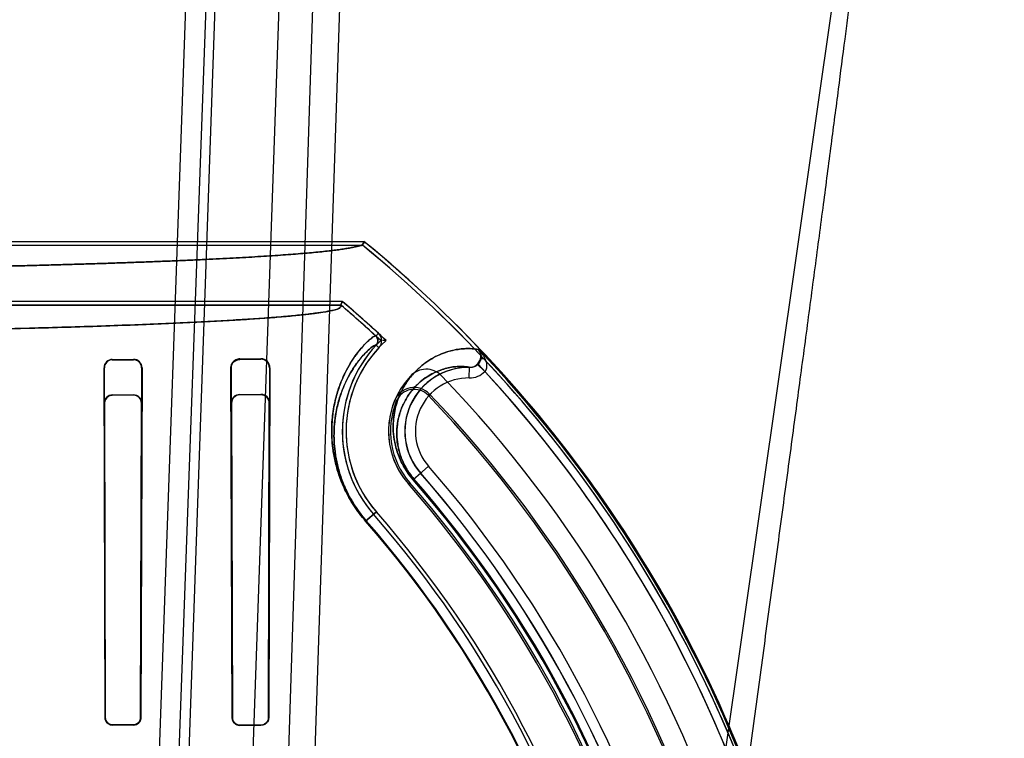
# Model space of a CAD drawing. Header units: millimetres. Extents: x 0 to 297, y 0 to 210.
# Tile 219 of 256: x 56.483 to 56.854, y 160.782 to 161.053. Entities that reach past the tile are written whole.
import ezdxf

# ---------------------------------------------------------------- set-up
doc = ezdxf.new("R2010")
doc.units = ezdxf.units.MM
doc.header["$LTSCALE"] = 16.335
doc.layers.get('0').update_dxf_attribs({"linetype": 'CONTINUOUS'})
for name, color, linetype in [('AXES_REF', 7, 'CONTINUOUS'), ('INTFCLR_1', 7, 'CONTINUOUS'), ('INTFCLR_144815', 7, 'CONTINUOUS'), ('INTFCLR_72935', 7, 'CONTINUOUS')]:
    doc.layers.add(name, color=color, linetype=linetype)

msp = doc.modelspace()

# ---------------------------------------------------------------- linework, layer by layer
at = {"color": 7, "linetype": 'Continuous'}
for centre, radius in [((57.52239940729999, 154.539298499), 7.756662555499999), ((57.52239940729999, 154.539298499), 7.756), ((57.52239940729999, 154.539298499), 7.706331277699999), ((57.52239940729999, 160.377698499), 0.684)]:
    msp.add_circle(centre, radius, dxfattribs=at)
msp.add_arc((57.52239940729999, 154.539298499), 7.68, 278.2771290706, 261.7228709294, dxfattribs=at)
at = {"layer": 'AXES_REF', "color": 9, "linetype": 'Continuous'}
msp.add_circle((57.52239940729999, 154.539298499), 7.075609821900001, dxfattribs=at)
at = {"layer": 'INTFCLR_1', "color": 6, "linetype": 'Continuous'}
for p, q in [((56.4088902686, 160.9695526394), (56.6129321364, 160.9695526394)), ((56.4433446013, 160.9681420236), (56.6124274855, 160.9681420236)), ((56.6124274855, 160.9681420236), (56.6129321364, 160.9695526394)), ((56.6042468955, 160.9455380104), (56.0081045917, 160.9455380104)), ((56.604765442, 160.9469486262), (56.4433446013, 160.9469486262)), ((56.604765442, 160.9469486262), (56.6042468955, 160.9455380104)), ((56.5181757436, 160.9250735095), (56.5261757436, 160.9250991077)), ((56.5181757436, 160.9249220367), (56.5261757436, 160.9249436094)), ((56.5661757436, 160.9252594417), (56.57417574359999, 160.9253003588)), ((56.5661757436, 160.9250735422), (56.57417574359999, 160.9251049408)), ((56.5154333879, 160.7900254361), (56.5150393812, 160.9219128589)), ((56.5155385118, 160.7900254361), (56.5151862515, 160.9219128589)), ((56.5292024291, 160.9219128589), (56.5288389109, 160.7900254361)), ((56.5293569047, 160.9219128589), (56.5289467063, 160.7900254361)), ((56.5633200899, 160.7900254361), (56.5628646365, 160.9219128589)), ((56.5634346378, 160.7900254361), (56.56304146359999, 160.9219128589)), ((56.5773649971, 160.9219128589), (56.576951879, 160.7900254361)), ((56.5775592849, 160.9219128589), (56.5770707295, 160.7900254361)), ((56.5261757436, 160.7873722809), (56.5181757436, 160.7873877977)), ((56.5261757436, 160.787265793), (56.5181757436, 160.7872826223)), ((56.57417574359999, 160.787262), (56.5661757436, 160.7872826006)), ((56.57417574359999, 160.7871450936), (56.5661757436, 160.7871678))]:
    msp.add_line(p, q, dxfattribs=at)
at = {"layer": 'INTFCLR_1', "color": 9, "linetype": 'Continuous'}
for p, q in [((56.6184015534, 160.9348992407), (56.6174468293, 160.9338608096)), ((56.6186112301, 160.9294966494), (56.6175789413, 160.9304580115)), ((56.6562438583, 160.9287820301), (56.6559584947, 160.9287820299)), ((56.6570241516, 160.9264899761), (56.657019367, 160.9265222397)), ((56.5181757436, 160.9250735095), (56.5181757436, 160.9249220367)), ((56.5261757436, 160.9249436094), (56.5261757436, 160.9250991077)), ((56.5661757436, 160.9252594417), (56.5661757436, 160.9250735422)), ((56.57417574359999, 160.9251049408), (56.57417574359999, 160.9253003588)), ((56.6556511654, 160.9233129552), (56.6585106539, 160.9205222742)), ((56.5151862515, 160.9219128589), (56.5150393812, 160.9219128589)), ((56.5293569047, 160.9219128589), (56.5292024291, 160.9219128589)), ((56.56304146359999, 160.9219128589), (56.5628646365, 160.9219128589)), ((56.5775592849, 160.9219128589), (56.5773649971, 160.9219128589)), ((56.652646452, 160.9180931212), (56.6526957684, 160.922092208)), ((56.6314860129, 160.8797397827), (56.6372906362, 160.8848151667)), ((56.6176385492, 160.8676319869), (56.6136089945, 160.8641086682)), ((56.5154333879, 160.7900254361), (56.5155385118, 160.7900254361)), ((56.5288389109, 160.7900254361), (56.5289467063, 160.7900254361)), ((56.5633200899, 160.7900254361), (56.5634346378, 160.7900254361)), ((56.576951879, 160.7900254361), (56.5770707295, 160.7900254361)), ((56.5181757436, 160.7873877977), (56.5181757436, 160.7872826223)), ((56.5261757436, 160.787265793), (56.5261757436, 160.7873722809)), ((56.5661757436, 160.7872826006), (56.5661757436, 160.7871678)), ((56.57417574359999, 160.7871450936), (56.57417574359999, 160.787262))]:
    msp.add_line(p, q, dxfattribs=at)
at = {"layer": 'INTFCLR_1', "color": 6, "linetype": 'Continuous'}
for centre, radius, start, end in [((56.30617574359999, 160.595298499), 0.4824960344, 17.0652678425, 50.60049391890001), ((56.30617574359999, 160.595298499), 0.4839066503, 17.0652676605, 50.6603330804), ((56.30617574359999, 160.595298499), 0.4599066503, 47.4048527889, 49.6005727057), ((56.30617574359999, 160.595298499), 0.4613172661, 47.4048527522, 49.6650750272), ((56.6158224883, 160.9320937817), 0.0024001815, 317.0375132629, 47.408411), ((56.6158224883, 160.9320937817), 0.0038107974, 317.0375072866, 47.4075961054), ((56.6523989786, 160.8980254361), 0.04758473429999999, 137.0331414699, 221.1654492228), ((56.6523989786, 160.8980254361), 0.04617411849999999, 137.0330084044, 221.1654499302), ((56.5181855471, 160.9219273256), 0.0031461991, 90.1785327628, 180.263455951), ((56.5181836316, 160.9219246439), 0.0029974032, 90.15077988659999, 180.2252718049), ((56.52618622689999, 160.921928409), 0.003170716, 359.7190039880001, 90.1894361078), ((56.52618411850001, 160.9219252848), 0.0030183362, 359.7641237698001, 90.15897749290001), ((56.5741938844, 160.9219349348), 0.0033654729, 359.624165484, 90.3088407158), ((56.5741886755, 160.9219286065), 0.0031763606, 359.7159407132, 90.233268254), ((56.6363936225, 160.9133783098), 0.008, 43.92737813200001, 137.7042969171), ((56.30617574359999, 160.595298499), 0.4664960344, 17.065267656, 43.9273773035), ((56.30617574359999, 160.595298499), 0.4794897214, 10.8985890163, 42.7086480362), ((56.6523989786, 160.8980254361), 0.0301741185, 137.0330081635, 221.1654490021), ((56.6158224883, 160.9320937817), 0.0198107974, 317.0338741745, 317.7042971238), ((56.30617574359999, 160.595298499), 0.4297325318, 13.9313763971, 41.1654492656), ((56.30617574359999, 160.595298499), 0.4137325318, 13.9313762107, 41.1654491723), ((56.30617574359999, 160.595298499), 0.4123219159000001, 13.9313764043, 41.1654492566), ((56.56618364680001, 160.7900313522), 0.002863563, 180.1183709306, 269.8418682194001)]:
    msp.add_arc(centre, radius, start, end, dxfattribs=at)
at = {"layer": 'INTFCLR_1', "color": 9, "linetype": 'Continuous'}
for centre, radius, start, end in [((56.30617574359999, 160.5952984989), 0.4834862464, 4.2349584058, 43.6101417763), ((56.6523989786, 160.8980254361), 0.0240686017, 89.29343785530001, 221.1654492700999), ((56.6527515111, 160.9261339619), 0.0080413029, 269.2513453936, 315.7429607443), ((56.6523989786, 160.8980254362), 0.0200692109, 89.2935235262, 221.1654492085), ((56.30617574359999, 160.595298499), 0.4358380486, 13.9313763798, 41.16544923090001), ((56.3061757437, 160.595298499), 0.4398374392, 13.9313763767, 41.1654492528), ((56.30617574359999, 160.595298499), 0.4321268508, 13.9313770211, 41.16544983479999), ((56.30617574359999, 160.595298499), 0.4325542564, 13.9313763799, 41.1654492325), ((56.30617574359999, 160.595298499), 0.4083798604, 13.9313770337, 41.16544984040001), ((56.30617574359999, 160.595298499), 0.408648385, 13.9313763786, 41.1654492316)]:
    msp.add_arc(centre, radius, start, end, dxfattribs=at)
at = {"layer": 'INTFCLR_1', "color": 6, "linetype": 'Continuous'}
for points, knots in [([(56.6129321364, 160.9695526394), (56.6132914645, 160.9692581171), (56.6121002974, 160.9677797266), (56.6106666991, 160.9677724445), (56.6090203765, 160.9673035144), (56.6074195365, 160.9670244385), (56.6055505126, 160.9667092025), (56.60342436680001, 160.9664076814), (56.6010396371, 160.9661040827), (56.598399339, 160.9658039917), (56.5955053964, 160.9655061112), (56.5923603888, 160.9652112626), (56.5889669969, 160.9649195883), (56.58532815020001, 160.9646314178), (56.5814469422, 160.9643470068), (56.5773267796, 160.9640666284), (56.5729711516, 160.9637905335), (56.5683839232, 160.9635189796), (56.5635689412, 160.9632522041), (56.5585305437, 160.9629904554), (56.553272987, 160.9627339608), (56.5478009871, 160.9624829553), (56.5421191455, 160.9622376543), (56.5362325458, 160.9619982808), (56.5301461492, 160.9617650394), (56.5238653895, 160.9615381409), (56.5173955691, 160.961317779), (56.5107424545, 160.9611041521), (56.5039116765, 160.9608974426), (56.49690931, 160.9606978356), (56.4897412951, 160.9605055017), (56.4824139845, 160.9603206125), (56.4749336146, 160.9601433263), (56.46730679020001, 160.9599738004), (56.4595400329, 160.9598121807), (56.4516401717, 160.9596586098), (56.4436139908, 160.9595132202), (56.4354685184, 160.9593761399), (56.4272107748, 160.9592474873), (56.4188479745, 160.9591273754), (56.4103873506, 160.9590159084), (56.4047151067, 160.9589477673), (56.4018639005, 160.9589151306)], [0, 0, 0, 0, 0.006565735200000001, 0.0159534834, 0.0224452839, 0.0301471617, 0.0390602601, 0.0491818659, 0.0605066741, 0.0730272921, 0.0867346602, 0.1016182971, 0.117666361, 0.1348657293, 0.1532023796, 0.1726615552, 0.1932254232, 0.214878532, 0.2376006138, 0.2613739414, 0.2861759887, 0.3119875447, 0.3387842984, 0.3665452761, 0.3952443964, 0.424859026, 0.4553614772, 0.4867274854, 0.5189278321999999, 0.5519367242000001, 0.5857235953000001, 0.6202611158, 0.6555176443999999, 0.6914642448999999, 0.728068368, 0.7652995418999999, 0.8031244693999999, 0.8415112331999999, 0.8804259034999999, 0.9198352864, 0.9597047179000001, 1, 1, 1, 1]), ([(56.60424689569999, 160.9455380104), (56.60460638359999, 160.9452320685), (56.6032856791, 160.9438032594), (56.6013629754, 160.9437225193), (56.598245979, 160.9428932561), (56.59418170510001, 160.9424004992), (56.58912882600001, 160.9417856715), (56.5830915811, 160.9412258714), (56.576056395, 160.9406592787), (56.56794605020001, 160.9401052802), (56.5588851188, 160.939566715), (56.5489111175, 160.9390483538), (56.5380583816, 160.9385512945), (56.5263702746, 160.9380778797), (56.5138850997, 160.9376295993), (56.50065246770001, 160.9372082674), (56.4867199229, 160.9368154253), (56.4721483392, 160.9364527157), (56.4569837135, 160.9361211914), (56.4412759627, 160.9358219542), (56.4250857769, 160.9355561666), (56.4084811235, 160.9353248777), (56.3915161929, 160.9351287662), (56.3742434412, 160.9349684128), (56.3567223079, 160.934844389), (56.3390194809, 160.9347571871), (56.3212064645, 160.934707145), (56.30335774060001, 160.9346944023), (56.2855362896, 160.9347188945), (56.26780093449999, 160.9347804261), (56.2502046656, 160.9348787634), (56.23280846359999, 160.9350135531), (56.2156734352, 160.9351843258), (56.1988656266, 160.9353904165), (56.1824507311, 160.935630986), (56.1664901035, 160.9359050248), (56.1510335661, 160.9362115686), (56.1361404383, 160.9365493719), (56.1218621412, 160.9369171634), (56.1082488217, 160.9373134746), (56.09533535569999, 160.9377372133), (56.0831765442, 160.938186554), (56.0718083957, 160.9386600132), (56.06127655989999, 160.9391554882), (56.0516132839, 160.9396713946), (56.0428573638, 160.9402051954), (56.0350431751, 160.9407546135), (56.0283018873, 160.9413071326), (56.0227275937, 160.9418505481), (56.01838966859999, 160.9423504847), (56.0151106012, 160.9428223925), (56.0127587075, 160.9432009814), (56.01088922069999, 160.9436539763), (56.0094674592, 160.9438649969), (56.00758848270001, 160.9450987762), (56.00810459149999, 160.9455380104)], [0, 0, 0, 0, 0.0023669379, 0.0057644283, 0.0109069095, 0.0178657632, 0.0265217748, 0.0363438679, 0.0482927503, 0.0619015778, 0.0771073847, 0.0938044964, 0.1119801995, 0.1315814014, 0.1524583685, 0.1746229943, 0.1979653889, 0.222345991, 0.2477097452, 0.2740212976, 0.3011213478, 0.3289007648, 0.3572876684, 0.3861918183, 0.4155127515, 0.4451435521, 0.4749576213, 0.5048303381, 0.5346398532, 0.5643172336, 0.5937587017, 0.6228716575, 0.651547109, 0.6796806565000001, 0.7071549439, 0.7338627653, 0.7597214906, 0.7846716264, 0.8085583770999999, 0.8313387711, 0.8529597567, 0.873343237, 0.8923464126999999, 0.9100106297, 0.9262096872, 0.9408681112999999, 0.9539956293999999, 0.9654859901, 0.9747863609, 0.9820659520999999, 0.9874089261, 0.9913225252, 0.9941844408, 0.9966018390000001, 1, 1, 1, 1]), ([(56.56304146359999, 160.9219128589), (56.5630385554, 160.922547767), (56.5635175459, 160.9241899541), (56.56521038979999, 160.9250698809), (56.5661757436, 160.9250735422)], [0, 0, 0, 0, 0.3967533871, 1, 1, 1, 1]), ([(56.5154333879, 160.7900254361), (56.5154342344, 160.7895758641), (56.5157581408, 160.78817213), (56.5172409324, 160.7872845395), (56.5181757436, 160.7872826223)], [0, 0, 0, 0, 0.3247452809, 1, 1, 1, 1]), ([(56.5181757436, 160.7873877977), (56.5177001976, 160.7873886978), (56.5163401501, 160.7877413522), (56.5155400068, 160.789165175), (56.5155385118, 160.7900254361)], [0, 0, 0, 0, 0.3559990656, 1, 1, 1, 1]), ([(56.5288389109, 160.7900254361), (56.5288380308, 160.789530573), (56.5284666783, 160.7881555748), (56.5270290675, 160.7873705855), (56.5261757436, 160.7873722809)], [0, 0, 0, 0, 0.3670581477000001, 1, 1, 1, 1]), ([(56.5289467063, 160.7900254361), (56.5289457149, 160.789513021), (56.5285615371, 160.7880832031), (56.5270656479, 160.7872638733), (56.5261757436, 160.787265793)], [0, 0, 0, 0, 0.3654053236, 1, 1, 1, 1]), ([(56.5661757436, 160.7872826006), (56.5657089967, 160.7872837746), (56.5643017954, 160.7876246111), (56.5634363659, 160.7891062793), (56.5634346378, 160.7900254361)], [0, 0, 0, 0, 0.336781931, 1, 1, 1, 1]), ([(56.5770707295, 160.7900254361), (56.5770696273, 160.7895136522), (56.5766908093, 160.7880259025), (56.575126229, 160.7871423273), (56.57417574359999, 160.7871450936)], [0, 0, 0, 0, 0.3499924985, 1, 1, 1, 1])]:
    msp.add_open_spline(points, degree=3, knots=knots, dxfattribs=at)
at = {"layer": 'INTFCLR_1', "color": 9, "linetype": 'Continuous'}
for points, knots in [([(56.6136089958, 160.8641086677), (56.6127840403, 160.8650521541), (56.6112247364, 160.8669715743), (56.6094637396, 160.8694869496), (56.6081946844, 160.8715187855), (56.6070528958, 160.8734935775), (56.6058059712, 160.875915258), (56.60454983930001, 160.8787784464), (56.6032259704, 160.8823518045), (56.6022512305, 160.8858158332), (56.6015852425, 160.8891304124), (56.60112904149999, 160.8921120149), (56.60082340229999, 160.895591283), (56.6007927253, 160.8995004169), (56.6009919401, 160.9025412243), (56.6012602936, 160.9048169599), (56.6015775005, 160.9069138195), (56.6020675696, 160.9093735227), (56.6027892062, 160.9121329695), (56.6038370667, 160.9153898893), (56.6052926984, 160.9189626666), (56.6072158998, 160.9226584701), (56.60913913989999, 160.9257044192), (56.610978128, 160.9281797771), (56.61267270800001, 160.9301563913), (56.6144119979, 160.9319310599), (56.61590490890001, 160.9331920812), (56.6169328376, 160.9338344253), (56.6173625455, 160.9339383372), (56.6174468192, 160.9338608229)], [0, 0, 0, 0, 0.04809504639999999, 0.09480444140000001, 0.1177327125, 0.1400101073, 0.1823284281, 0.2221844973, 0.2599202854, 0.3285029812, 0.3599833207, 0.3896225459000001, 0.444218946, 0.4938451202, 0.5395034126, 0.5610557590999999, 0.5817683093, 0.620874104, 0.6572382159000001, 0.691163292, 0.7521164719, 0.8050229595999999, 0.8508547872, 0.8901840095, 0.9233355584, 0.9504662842, 0.9862062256, 0.9956059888, 1, 1, 1, 1]), ([(56.6138111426, 160.8642854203), (56.6130271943, 160.8651820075), (56.6115455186, 160.8670061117), (56.6098725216, 160.8693967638), (56.6086671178, 160.8713279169), (56.6075827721, 160.8732048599), (56.6063988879, 160.875506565), (56.6052067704, 160.8782278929), (56.6039510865, 160.88162405), (56.6030275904, 160.8849161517), (56.602397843, 160.8880659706), (56.6019674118, 160.8908990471), (56.6016809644, 160.8942046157), (56.6016568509, 160.8979179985), (56.6018504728, 160.9008060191), (56.6021089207, 160.9029670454), (56.6024136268, 160.9049578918), (56.6028833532, 160.9072928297), (56.60357391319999, 160.9099117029), (56.6045756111, 160.9130017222), (56.6059658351, 160.9163899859), (56.6078014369, 160.9198927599), (56.6096363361, 160.9227772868), (56.6113907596, 160.9251193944), (56.6130071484, 160.9269868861), (56.6146688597, 160.928663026), (56.6160926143, 160.9298454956), (56.61708537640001, 160.9304496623), (56.6174974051, 160.9305338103), (56.6175789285, 160.9304580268)], [0, 0, 0, 0, 0.04811611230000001, 0.09484560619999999, 0.1177835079, 0.1400700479, 0.1824050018, 0.2222756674, 0.2600241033, 0.3286261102, 0.3601135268, 0.3897582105, 0.4443611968, 0.4939890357, 0.5396447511, 0.5611944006, 0.5819033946, 0.6209997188, 0.6573516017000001, 0.6912620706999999, 0.7521804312, 0.8050471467, 0.8508368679, 0.8901243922, 0.9232376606, 0.9503374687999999, 0.9860740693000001, 0.9955031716, 1, 1, 1, 1]), ([(56.6314860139, 160.8797397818), (56.6307451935, 160.8805870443), (56.6297125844, 160.8819093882), (56.6285057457, 160.8837495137), (56.6274676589, 160.8855313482), (56.62604891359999, 160.8884461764), (56.624953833, 160.8917623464), (56.6242050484, 160.8955348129), (56.6239023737, 160.8988503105), (56.6240150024, 160.901968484), (56.6242963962, 160.9042371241), (56.6246633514, 160.9062819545), (56.6252750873, 160.9086426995), (56.6264930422, 160.9119910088), (56.6283690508, 160.9156118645), (56.6306637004, 160.9187098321), (56.6326066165, 160.9207999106), (56.63451620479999, 160.922586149), (56.6378005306, 160.9251009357), (56.642589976, 160.9275540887), (56.647351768, 160.9287918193), (56.6507200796, 160.9291406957), (56.6532453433, 160.9291671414), (56.6549686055, 160.9289997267), (56.6559584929, 160.9287820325)], [0, 0, 0, 0, 0.0477307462, 0.0709604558, 0.09329584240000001, 0.1351456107, 0.20825863, 0.2405480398, 0.2981645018, 0.3489782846, 0.372553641, 0.3950705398, 0.4370496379, 0.4757878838, 0.546002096, 0.6091272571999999, 0.6386360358, 0.6669381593, 0.7199357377, 0.8136227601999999, 0.8929395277, 0.9270784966, 0.9570158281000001, 1, 1, 1, 1]), ([(56.6556511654, 160.9233129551), (56.6558780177, 160.9235449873), (56.6566251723, 160.9244514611), (56.6570025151, 160.9256451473), (56.6570265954, 160.9264910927)], [0, 0, 0, 0, 0.2771643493, 1, 1, 1, 1]), ([(56.6562438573, 160.9287820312), (56.65651149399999, 160.9284884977), (56.6575059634, 160.9273003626), (56.6583106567, 160.9259401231), (56.6587175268, 160.9248615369)], [0, 0, 0, 0, 0.2562763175, 1, 1, 1, 1]), ([(56.6526957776, 160.9220922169), (56.6529708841, 160.9220883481), (56.6540545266, 160.9221745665), (56.6550859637, 160.9227358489), (56.6556511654, 160.9233129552)], [0, 0, 0, 0, 0.2540685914, 1, 1, 1, 1]), ([(56.6587175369, 160.92486153), (56.6589266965, 160.9242908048), (56.659316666, 160.9228732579), (56.6590902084, 160.9211855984), (56.6585106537, 160.9205222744)], [0, 0, 0, 0, 0.4083093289, 1, 1, 1, 1]), ([(56.6318077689, 160.8800211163), (56.6311668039, 160.8807541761), (56.63027370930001, 160.8818985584), (56.6292307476, 160.8834914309), (56.6283342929, 160.8850337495), (56.6274205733, 160.8869183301), (56.6265983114, 160.8891187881), (56.6260200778, 160.8911928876), (56.6255313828, 160.8936911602), (56.6252795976, 160.8965575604), (56.625387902, 160.8992518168), (56.62563994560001, 160.901210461), (56.6259653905, 160.9029745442), (56.6265041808, 160.9050094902), (56.62757164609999, 160.9078918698), (56.6292092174, 160.9110028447), (56.6312062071, 160.9136575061), (56.63289357, 160.9154433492), (56.6345490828, 160.9169655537), (56.6373901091, 160.9190998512), (56.641521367, 160.9211620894), (56.6456164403, 160.9221725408), (56.64850315, 160.9224275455), (56.650568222, 160.9224146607), (56.6519418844, 160.922257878), (56.6526957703, 160.922092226)], [0, 0, 0, 0, 0.0481660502, 0.07160687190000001, 0.0941443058, 0.1363690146, 0.1750236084, 0.2101880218, 0.2427509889, 0.3008382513, 0.3520457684, 0.3757960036, 0.3984747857, 0.440741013, 0.4797259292, 0.5503361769, 0.6137548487, 0.6433784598, 0.6717761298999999, 0.7249111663, 0.8186933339, 0.8979264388, 0.9319805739, 0.9618202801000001, 1, 1, 1, 1])]:
    msp.add_open_spline(points, degree=3, knots=knots, dxfattribs=at)
for points in [[(56.6570239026, 160.9265242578), (56.65701036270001, 160.9273203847), (56.6567405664, 160.9281597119), (56.6562438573, 160.9287820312)], [(56.6570239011, 160.9265242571), (56.6569463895, 160.9271463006), (56.65679112, 160.9278286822), (56.6563599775, 160.9282837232)], [(56.6570265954, 160.9264910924), (56.65713348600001, 160.9260261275), (56.6574149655, 160.9255006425), (56.6578593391, 160.9253270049)]]:
    msp.add_open_spline(points, degree=3, dxfattribs=at)
at = {"layer": 'INTFCLR_1', "color": 7, "linetype": 'Continuous'}
for points, knots in [([(56.5628646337, 160.9219128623), (56.5628575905, 160.9223619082), (56.5630541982, 160.9233016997), (56.5640657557, 160.9247424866), (56.5653849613, 160.925260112), (56.566175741, 160.9252594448)], [0, 0, 0, 0, 0.2613279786, 0.5398520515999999, 1, 1, 1, 1]), ([(56.5661757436, 160.9252594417), (56.5656601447, 160.9252568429), (56.5645675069, 160.924994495), (56.5637244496, 160.9242342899), (56.5634141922, 160.923763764)], [0, 0, 0, 0, 0.4777603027, 1, 1, 1, 1]), ([(56.5769518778, 160.7900254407), (56.5769512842, 160.7895290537), (56.5765814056, 160.7881021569), (56.5750823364, 160.7872557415), (56.57417574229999, 160.7872620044)], [0, 0, 0, 0, 0.3538034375, 1, 1, 1, 1])]:
    msp.add_open_spline(points, degree=3, knots=knots, dxfattribs=at)
for points in [[(56.5634141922, 160.923763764), (56.5630599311, 160.9232264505), (56.56286090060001, 160.9225564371), (56.5628646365, 160.9219128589)], [(56.576951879, 160.7900254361), (56.57695076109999, 160.7894523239), (56.5768283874, 160.7887889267), (56.5764148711, 160.7883921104)], [(56.5761001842, 160.7880330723), (56.5757668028, 160.7877131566), (56.5753537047, 160.7873529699), (56.5748916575, 160.7873542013)]]:
    msp.add_open_spline(points, degree=3, dxfattribs=at)
at = {"layer": 'INTFCLR_144815', "color": 9, "linetype": 'Continuous'}
for p, q in [((56.5292068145, 160.5869578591), (56.55129096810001, 161.210077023)), ((56.5589646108, 161.2100770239), (56.5363569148, 160.5859360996)), ((56.54202167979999, 160.6329588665), (56.56217574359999, 161.2100770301)), ((56.58617574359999, 161.2100770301), (56.5662182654, 160.6385881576)), ((56.5801377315, 160.6352984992), (56.5986581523, 161.2100770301)), ((56.59013873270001, 160.6432286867), (56.6089776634, 161.2100770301)), ((56.6660310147, 160.1957300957), (56.8111068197, 161.2100770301))]:
    msp.add_line(p, q, dxfattribs=at)
at = {"layer": 'INTFCLR_144815', "color": 7, "linetype": 'Continuous'}
msp.add_open_spline([(56.7438655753, 160.671812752), (56.7453837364, 160.6828142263), (56.7483723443, 160.7045011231), (56.7527619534, 160.7364475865), (56.75697327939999, 160.7671909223), (56.7610462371, 160.7970204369), (56.76502028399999, 160.8262273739), (56.768913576, 160.8549518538), (56.7726656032, 160.8827526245), (56.7762343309, 160.9093190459), (56.7796367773, 160.9347771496), (56.7829041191, 160.959364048), (56.7860386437, 160.9831053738), (56.7889790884, 161.0055420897), (56.7916766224, 161.0262958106), (56.7940692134, 161.0448708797), (56.79618572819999, 161.0614623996), (56.7980224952, 161.0760089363), (56.7996420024, 161.0889758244), (56.801064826, 161.100498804), (56.8023205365, 161.11079401), (56.8034128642, 161.1198663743), (56.8043846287, 161.1280436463), (56.8052485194, 161.1354156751), (56.8060226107, 161.1421237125), (56.8066868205, 161.1479694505), (56.8072852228, 161.1533201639), (56.8078274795, 161.1582541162), (56.8083143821, 161.1627702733), (56.8087376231, 161.1667734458), (56.8091188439, 161.1704535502), (56.8094632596, 161.1738543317), (56.80976823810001, 161.1769405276), (56.8100381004, 161.1797409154), (56.8102791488, 161.1823114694), (56.8104945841, 161.1846798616), (56.8106875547, 161.1868698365), (56.8108590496, 161.18888592), (56.8110113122, 161.1907490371), (56.8111388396, 161.1923761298), (56.8112487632, 161.1938410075), (56.8113489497, 161.1952409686), (56.8114396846, 161.1965835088), (56.811518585, 161.1978324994), (56.8115989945, 161.1992029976), (56.8116733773, 161.2006214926), (56.8117440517, 161.2022636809), (56.8117936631, 161.2037721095), (56.8118115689, 161.2052764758), (56.8118221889, 161.2066513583), (56.81168276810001, 161.208076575), (56.8118709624, 161.2101330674), (56.8111068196, 161.2100770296)], degree=3, knots=[0, 0, 0, 0, 0.06138756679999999, 0.121008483, 0.1782451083, 0.2329100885, 0.2874227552, 0.3411757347, 0.393138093, 0.4424863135, 0.4893421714, 0.5351104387, 0.5795865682, 0.6217125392, 0.6601911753, 0.6952689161, 0.7252355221, 0.7526449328, 0.7763141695, 0.7974675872, 0.816822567, 0.8336432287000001, 0.8479777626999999, 0.8623409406, 0.8746713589, 0.8853028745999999, 0.8948614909, 0.9044321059, 0.9127397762, 0.9199694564, 0.9266831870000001, 0.9331906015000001, 0.9388636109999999, 0.9438253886, 0.9487415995, 0.9531348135, 0.9569708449, 0.9608937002, 0.9643190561, 0.9673036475, 0.9699151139, 0.9724390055, 0.9750617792, 0.9773530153, 0.9793565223, 0.9826506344, 0.9852026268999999, 0.9884485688, 0.9909663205, 0.99360072, 0.9957648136, 1, 1, 1, 1], dxfattribs=at)
at = {"layer": 'INTFCLR_72935', "color": 6, "linetype": 'Continuous'}
for p, q in [((56.4088902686, 160.9695526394), (56.6129321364, 160.9695526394)), ((56.41270889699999, 160.9681420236), (56.61242748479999, 160.9681420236)), ((56.6129321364, 160.9695526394), (56.6124274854, 160.9681420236)), ((56.00810459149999, 160.9455380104), (56.60424689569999, 160.9455380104)), ((56.6047654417, 160.9469486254), (56.41270889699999, 160.9469486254)), ((56.6042468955, 160.9455380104), (56.604765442, 160.9469486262)), ((56.6213299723, 160.9321833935), (56.6199575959, 160.9321848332)), ((56.6529786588, 160.9220254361), (56.6523989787, 160.9220254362)), ((56.5181757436, 160.9116700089), (56.5261757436, 160.9116938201)), ((56.5261757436, 160.9115478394), (56.5181757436, 160.911527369)), ((56.5661757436, 160.91184019), (56.57417574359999, 160.9118765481)), ((56.57417574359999, 160.9116992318), (56.5661757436, 160.9116700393)), ((56.5150974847, 160.9085700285), (56.5154333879, 160.7900254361)), ((56.5152363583, 160.9085700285), (56.5155385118, 160.7900254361)), ((56.5288389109, 160.7900254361), (56.5291502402, 160.9085700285)), ((56.5292954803, 160.9085700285), (56.5289467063, 160.7900254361)), ((56.56293611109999, 160.9085700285), (56.5633200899, 160.7900254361)), ((56.5630993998, 160.9085700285), (56.5634346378, 160.7900254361)), ((56.576951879, 160.7900254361), (56.57730295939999, 160.9085700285)), ((56.5770707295, 160.7900254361), (56.5774796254, 160.9085700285)), ((56.5181757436, 160.7873877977), (56.5261757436, 160.7873722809)), ((56.5261757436, 160.787265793), (56.5181757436, 160.7872826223)), ((56.5661757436, 160.7872826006), (56.57417574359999, 160.787262)), ((56.57417574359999, 160.7871450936), (56.5661757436, 160.7871678))]:
    msp.add_line(p, q, dxfattribs=at)
at = {"layer": 'INTFCLR_72935', "color": 9, "linetype": 'Continuous'}
for p, q in [((56.656243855, 160.9287820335), (56.65595849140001, 160.9287820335)), ((56.6530805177, 160.9220254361), (56.6529786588, 160.9220254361)), ((56.5181757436, 160.911527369), (56.5181757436, 160.9116700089)), ((56.5261757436, 160.9116938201), (56.5261757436, 160.9115478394)), ((56.5661757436, 160.9116700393), (56.5661757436, 160.91184019)), ((56.57417574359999, 160.9118765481), (56.57417574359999, 160.9116992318)), ((56.6376919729, 160.9120248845), (56.6371859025, 160.9115413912)), ((56.5150974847, 160.9085700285), (56.5152363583, 160.9085700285)), ((56.5291502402, 160.9085700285), (56.5292954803, 160.9085700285)), ((56.56293611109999, 160.9085700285), (56.5630993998, 160.9085700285)), ((56.57730295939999, 160.9085700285), (56.5774796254, 160.9085700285)), ((56.6245146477, 160.9095554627), (56.6251614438, 160.9092880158)), ((56.6343314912, 160.8822277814), (56.6314860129, 160.8797397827)), ((56.6296835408, 160.8781637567), (56.6302104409, 160.8786244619)), ((56.6136089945, 160.8641086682), (56.6176385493, 160.8676319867)), ((56.5155385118, 160.7900254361), (56.5154333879, 160.7900254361)), ((56.5289467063, 160.7900254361), (56.5288389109, 160.7900254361)), ((56.5634346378, 160.7900254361), (56.5633200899, 160.7900254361)), ((56.5770707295, 160.7900254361), (56.576951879, 160.7900254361)), ((56.5181757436, 160.7872826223), (56.5181757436, 160.7873877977)), ((56.5261757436, 160.7873722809), (56.5261757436, 160.787265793)), ((56.5661757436, 160.7871678), (56.5661757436, 160.7872826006)), ((56.57417574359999, 160.787262), (56.57417574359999, 160.7871450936))]:
    msp.add_line(p, q, dxfattribs=at)
at = {"layer": 'INTFCLR_72935', "color": 7, "linetype": 'Continuous'}
msp.add_lwpolyline([(56.5261757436, 160.7873722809), (56.52628998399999, 160.787374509), (56.5264048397, 160.7873817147), (56.5265200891, 160.7873939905), (56.52663536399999, 160.7874113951), (56.526750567, 160.7874340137), (56.5268658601, 160.7874620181), (56.5269811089, 160.7874955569), (56.5270958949, 160.7875346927), (56.5272099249, 160.7875795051)], dxfattribs=at)
at = {"layer": 'INTFCLR_72935', "color": 6, "linetype": 'Continuous'}
for centre, radius, start, end in [((56.30617574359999, 160.595298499), 0.4824960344, 16.8593289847, 50.60049391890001), ((56.30617574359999, 160.595298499), 0.4839066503, 16.9140743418, 50.66033312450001), ((56.30617574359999, 160.595298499), 0.4599066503, 47.0962659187, 49.6005726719), ((56.30617574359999, 160.595298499), 0.4613172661, 46.9088038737, 49.6650750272), ((56.6523989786, 160.8980254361), 0.04758473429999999, 134.1308575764, 221.1654492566), ((56.6523989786, 160.8980254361), 0.04617411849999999, 132.2886715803, 221.1654499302), ((56.30617574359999, 160.595298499), 0.4794897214, 10.4206371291, 43.1528997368), ((56.6523989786, 160.8980254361), 0.024, 89.99999989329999, 221.1654492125), ((56.5181847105, 160.9085827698), 0.0030872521, 90.16641508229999, 180.2364631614), ((56.5261852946, 160.9085836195), 0.0031102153, 359.7496294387, 90.17594756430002), ((56.5261835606, 160.9085811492), 0.0029667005, 359.7852262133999, 90.1509693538), ((56.5661900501, 160.9085862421), 0.0032539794, 90.2519084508, 180.2854871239), ((56.56618670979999, 160.9085827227), 0.0030873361, 90.2035148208, 180.235582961), ((56.5741913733, 160.9085882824), 0.0032883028, 359.6819408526, 90.2723344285), ((56.5741875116, 160.908583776), 0.0031154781, 359.7471746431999, 90.2164220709), ((56.6319075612, 160.9064985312), 0.008, 43.693010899, 157.535149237), ((56.6319075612, 160.9064985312), 0.007300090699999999, 43.6930063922, 157.5351588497), ((56.30617574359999, 160.595298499), 0.4577961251, 15.8585784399, 43.6930068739), ((56.30617574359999, 160.595298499), 0.4584960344, 15.8880864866, 43.6930069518), ((56.6523989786, 160.8980254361), 0.0301741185, 157.5351562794, 221.1654502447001), ((56.6523989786, 160.8980254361), 0.0294742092, 157.5351588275, 221.1654490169), ((56.30617574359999, 160.595298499), 0.4359066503, 13.9313763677, 41.16544925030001), ((56.30617574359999, 160.595298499), 0.4297325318, 13.9313765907, 41.1654491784), ((56.30617574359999, 160.595298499), 0.4304324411, 13.9313763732, 41.16544926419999), ((56.30617574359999, 160.595298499), 0.4137325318, 13.9313762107, 41.1654491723), ((56.30617574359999, 160.595298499), 0.4123219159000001, 13.931376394, 41.16544924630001), ((56.5261817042, 160.7900307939), 0.0027650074, 269.8764866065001, 359.8889781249)]:
    msp.add_arc(centre, radius, start, end, dxfattribs=at)
at = {"layer": 'INTFCLR_72935', "color": 9, "linetype": 'Continuous'}
for centre, radius, start, end in [((56.30617574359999, 160.5952984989), 0.4834862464, 4.234958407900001, 43.61014177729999), ((56.30617574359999, 160.595298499), 0.4321268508, 13.9313770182, 41.165449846), ((56.30617574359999, 160.595298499), 0.4325542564, 13.931376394, 41.16544924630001), ((56.30617574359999, 160.595298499), 0.4083798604, 13.9313770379, 41.16544983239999), ((56.30617574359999, 160.595298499), 0.408648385, 13.931376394, 41.16544924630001)]:
    msp.add_arc(centre, radius, start, end, dxfattribs=at)
at = {"layer": 'INTFCLR_72935', "color": 6, "linetype": 'Continuous'}
for points, knots in [([(56.4018639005, 160.9589151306), (56.4047151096, 160.9589477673), (56.4103873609, 160.9590159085), (56.41884799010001, 160.9591273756), (56.42721079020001, 160.9592474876), (56.43546853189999, 160.9593761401), (56.44361400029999, 160.9595132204), (56.4516401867, 160.9596586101), (56.4595400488, 160.959812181), (56.4673068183, 160.959973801), (56.47493364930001, 160.9601433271), (56.4824140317, 160.9603206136), (56.4897413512, 160.9605055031), (56.4969093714, 160.9606978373), (56.50391173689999, 160.9608974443), (56.5107425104, 160.9611041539), (56.5173956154, 160.9613177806), (56.5238654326, 160.9615381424), (56.5301461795, 160.9617650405), (56.5362325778, 160.9619982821), (56.5421191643, 160.9622376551), (56.5478010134, 160.9624829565), (56.5532730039, 160.9627339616), (56.5585305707, 160.9629904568), (56.563568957, 160.9632522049), (56.5683839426, 160.9635189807), (56.5729711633, 160.9637905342), (56.5773267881, 160.9640666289), (56.58144694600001, 160.9643470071), (56.58532815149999, 160.9646314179), (56.5889669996, 160.9649195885), (56.5923603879, 160.9652112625), (56.5955053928, 160.9655061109), (56.5983993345, 160.9658039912), (56.60103963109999, 160.966104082), (56.6034243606, 160.9664076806), (56.6055505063, 160.9667092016), (56.60741953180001, 160.9670244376), (56.6090203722, 160.9673035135), (56.610666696, 160.9677724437), (56.6121002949, 160.9677797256), (56.61329146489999, 160.9692581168), (56.6129321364, 160.9695526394)], [0, 0, 0, 0, 0.0402953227, 0.0801648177, 0.1195741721, 0.1584888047, 0.1968756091, 0.2347004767, 0.2719317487, 0.3085358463, 0.3444825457, 0.3797390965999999, 0.4142766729, 0.4480635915, 0.4810724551, 0.513272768, 0.5446387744, 0.5751411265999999, 0.6047558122, 0.6334547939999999, 0.6612158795, 0.6880124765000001, 0.7138241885, 0.7386261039, 0.7623995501, 0.7851214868, 0.8067746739, 0.8273384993, 0.8467975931, 0.8651343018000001, 0.8823336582, 0.898381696, 0.91326532, 0.9269726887, 0.9394933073, 0.9508180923, 0.9609397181, 0.9698528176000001, 0.9775546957, 0.9840465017, 0.9934342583, 1, 1, 1, 1]), ([(56.00810459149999, 160.9455380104), (56.0077451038, 160.9452320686), (56.0090658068, 160.9438032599), (56.01098850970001, 160.9437225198), (56.01410550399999, 160.9428932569), (56.0181697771, 160.9424004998), (56.0232226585, 160.9417856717), (56.0292599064, 160.9412258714), (56.036295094, 160.9406592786), (56.04440543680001, 160.9401052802), (56.0534663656, 160.9395667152), (56.0634403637, 160.9390483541), (56.07429309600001, 160.9385512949), (56.085981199, 160.9380778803), (56.0984663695, 160.9376295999), (56.1116989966, 160.9372082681), (56.1256315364, 160.9368154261), (56.14020311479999, 160.9364527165), (56.1553677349, 160.9361211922), (56.1710754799, 160.935821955), (56.1872656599, 160.9355561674), (56.2038703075, 160.9353248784), (56.2208352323, 160.9351287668), (56.2381079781, 160.9349684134), (56.2556291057, 160.9348443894), (56.2733319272, 160.9347571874), (56.2911449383, 160.9347071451), (56.30899365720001, 160.9346944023), (56.3268151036, 160.9347188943), (56.34455045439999, 160.9347804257), (56.36214671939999, 160.9348787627), (56.3795429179, 160.9350135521), (56.3966779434, 160.9351843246), (56.4134857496, 160.935390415), (56.4299006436, 160.9356309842), (56.44586127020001, 160.9359050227), (56.4613178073, 160.9362115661), (56.47621093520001, 160.9365493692), (56.4904892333, 160.9369171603), (56.5041025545, 160.9373134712), (56.51701602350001, 160.9377372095), (56.5291748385, 160.9381865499), (56.5405429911, 160.9386600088), (56.5510748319, 160.9391554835), (56.5607381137, 160.9396713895), (56.5694940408, 160.94020519), (56.577308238, 160.9407546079), (56.5840495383, 160.9413071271), (56.5896238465, 160.9418505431), (56.5939617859, 160.9423504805), (56.59724086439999, 160.9428223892), (56.5995927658, 160.9432009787), (56.60146225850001, 160.9436539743), (56.6028840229, 160.9438649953), (56.60476300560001, 160.9450987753), (56.60424689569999, 160.9455380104)], [0, 0, 0, 0, 0.0023669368, 0.005764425, 0.0109069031, 0.0178657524, 0.0265217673, 0.0363438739, 0.0482927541, 0.06190157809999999, 0.0771073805, 0.09380448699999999, 0.111980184, 0.1315813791, 0.1524583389, 0.1746229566, 0.1979653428, 0.2223459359, 0.2477096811, 0.2740212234, 0.3011212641, 0.3289006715, 0.3572875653, 0.3861917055, 0.4155126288, 0.4451434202, 0.4749574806, 0.5048301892, 0.5346396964, 0.5643170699, 0.5937585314, 0.6228714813, 0.6515469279, 0.6796804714, 0.7071547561, 0.7338625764, 0.7597213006, 0.7846714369, 0.8085581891, 0.8313385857, 0.8529595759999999, 0.8733430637, 0.892346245, 0.9100104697, 0.9262095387, 0.9408679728, 0.9539955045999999, 0.9654858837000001, 0.9747862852, 0.9820659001, 0.987408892, 0.9913225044, 0.9941844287, 0.9966018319, 1, 1, 1, 1]), ([(56.6174468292, 160.9338608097), (56.6177908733, 160.9335444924), (56.6184638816, 160.9324336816), (56.6180936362, 160.931010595), (56.6175789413, 160.9304580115)], [0, 0, 0, 0, 0.3822925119, 1, 1, 1, 1]), ([(56.6559784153, 160.923244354), (56.6563089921, 160.9235852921), (56.6568939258, 160.9244369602), (56.6572709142, 160.9259249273), (56.6570862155, 160.9274854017), (56.6565834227, 160.9283931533), (56.6562438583, 160.9287820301)], [0, 0, 0, 0, 0.2356777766, 0.5020888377, 0.7437885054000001, 1, 1, 1, 1]), ([(56.6559784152, 160.923244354), (56.65556576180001, 160.9228187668), (56.6546387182, 160.922213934), (56.65356777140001, 160.9220254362), (56.65309660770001, 160.9220254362)], [0, 0, 0, 0, 0.5571602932, 1, 1, 1, 1]), ([(56.5181757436, 160.7872826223), (56.5177186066, 160.7872835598), (56.5163131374, 160.7876147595), (56.5154351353, 160.789097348), (56.5154333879, 160.7900254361)], [0, 0, 0, 0, 0.3300092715, 1, 1, 1, 1]), ([(56.5155385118, 160.7900254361), (56.5155393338, 160.7895524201), (56.5158893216, 160.7881928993), (56.51731319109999, 160.7873894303), (56.5181757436, 160.7873877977)], [0, 0, 0, 0, 0.3541682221, 1, 1, 1, 1]), ([(56.5661757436, 160.7871678), (56.5656792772, 160.787169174), (56.5642110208, 160.7875342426), (56.56332205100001, 160.7890770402), (56.5633200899, 160.7900254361)], [0, 0, 0, 0, 0.3436084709, 1, 1, 1, 1]), ([(56.5634346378, 160.7900254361), (56.5634357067, 160.7894568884), (56.563876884, 160.7880266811), (56.565349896, 160.7872846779), (56.5661757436, 160.7872826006)], [0, 0, 0, 0, 0.407737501, 1, 1, 1, 1]), ([(56.576951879, 160.7900254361), (56.5769508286, 160.7894851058), (56.5765387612, 160.7880468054), (56.5750423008, 160.787259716), (56.57417574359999, 160.787262)], [0, 0, 0, 0, 0.3840604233, 1, 1, 1, 1]), ([(56.5770707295, 160.7900254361), (56.57706962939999, 160.7895145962), (56.5766917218, 160.7880270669), (56.5751270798, 160.7871423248), (56.57417574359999, 160.7871450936)], [0, 0, 0, 0, 0.3493691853, 1, 1, 1, 1])]:
    msp.add_open_spline(points, degree=3, knots=knots, dxfattribs=at)
at = {"layer": 'INTFCLR_72935', "color": 9, "linetype": 'Continuous'}
for points, knots in [([(56.6174468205, 160.9338608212), (56.6173634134, 160.9339375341), (56.6169397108, 160.9338370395), (56.61592463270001, 160.9332065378), (56.61444874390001, 160.9319641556), (56.6127187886, 160.9302068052), (56.61136980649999, 160.9286390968), (56.6102073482, 160.9271422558), (56.6089050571, 160.9253316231), (56.6072392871, 160.9226994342), (56.60531680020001, 160.9190133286), (56.6035097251, 160.9145948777), (56.6022710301, 160.9103593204), (56.6016036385, 160.9070588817), (56.601280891, 160.9049684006), (56.60100536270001, 160.9026913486), (56.6007968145, 160.8996451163), (56.6008167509, 160.8957272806), (56.6011141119, 160.8922394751), (56.6015639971, 160.8892508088), (56.6022220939, 160.8859355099), (56.6031870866, 160.8824742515), (56.6043200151, 160.8793919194), (56.6051035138, 160.8775162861), (56.6059975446, 160.8755470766), (56.6070136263, 160.873565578), (56.6081582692, 160.8715793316), (56.609433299, 160.8695318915), (56.6112061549, 160.8669949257), (56.6127785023, 160.8650584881), (56.6136089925, 160.8641086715)], [0, 0, 0, 0, 0.0043487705, 0.0136035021, 0.0487893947, 0.0757234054, 0.1088980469, 0.1278951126, 0.1484732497, 0.1944609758, 0.2473045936, 0.3078098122, 0.3773734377, 0.416283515, 0.4369588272, 0.4585338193, 0.5042910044, 0.5540278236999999, 0.6087469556, 0.6384522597, 0.6699767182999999, 0.7384181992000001, 0.7760529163, 0.7959432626, 0.8164122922, 0.8590365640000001, 0.8813289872, 0.9043739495, 0.9515816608, 1, 1, 1, 1]), ([(56.6175789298, 160.9304580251), (56.6174982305, 160.9305330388), (56.6170919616, 160.9304519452), (56.61611152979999, 160.9298591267), (56.6147039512, 160.9286941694), (56.6130511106, 160.9270344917), (56.6117644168, 160.9255534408), (56.610655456, 160.9241377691), (56.6094130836, 160.9224243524), (56.6078237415, 160.9199315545), (56.605988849, 160.916438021), (56.6042629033, 160.9122475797), (56.6030782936, 160.9082284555), (56.602438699, 160.9050956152), (56.602128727, 160.903110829), (56.6018582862, 160.90090659), (56.6017411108, 160.8991997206), (56.60170354, 160.8980254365)], [0, 0, 0, 0, 0.008799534, 0.0271532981, 0.0967050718, 0.1498886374, 0.2153936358, 0.2529067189, 0.2935443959, 0.3843708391, 0.4887552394, 0.6082954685, 0.7457579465, 0.8226577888, 0.8635222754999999, 0.9061669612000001, 1, 1, 1, 1]), ([(56.6559584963, 160.9287820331), (56.6555476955, 160.9288723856), (56.65454241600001, 160.9290350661), (56.6528185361, 160.9291654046), (56.6507008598, 160.9291392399), (56.6473219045, 160.9287870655), (56.6425565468, 160.9275411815), (56.63777421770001, 160.9250835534), (56.6339497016, 160.9221502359), (56.6315900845, 160.9197772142), (56.62980073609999, 160.9175455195), (56.6284952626, 160.9156360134), (56.6272815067, 160.9135147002), (56.626186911, 160.9111612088), (56.625246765, 160.9085516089), (56.624506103, 160.9056534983), (56.624117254, 160.9030262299), (56.6239708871, 160.9007486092), (56.6239594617, 160.89818394), (56.6242172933, 160.8954472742), (56.6247984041, 160.8925651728), (56.6254760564, 160.8901808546), (56.6264331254, 160.8876517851), (56.6274922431, 160.8854852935), (56.628527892, 160.8837141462), (56.62972782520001, 160.8818894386), (56.6307516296, 160.880579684), (56.63148601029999, 160.8797397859)], [0, 0, 0, 0, 0.0178351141, 0.0431121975, 0.0732190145, 0.1075081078, 0.186982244, 0.2805245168, 0.3332847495, 0.3908965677, 0.4219018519, 0.4544838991, 0.4888730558, 0.5254180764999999, 0.5644037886, 0.6063192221, 0.6520528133, 0.6767821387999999, 0.7030450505, 0.7607489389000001, 0.7929145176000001, 0.8276197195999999, 0.8657317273, 0.9074291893, 0.9296975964, 0.9526929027, 1, 1, 1, 1]), ([(56.6559584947, 160.9287820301), (56.6563119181, 160.928409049), (56.65688056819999, 160.9275123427), (56.6571492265, 160.9259841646), (56.6568158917, 160.9243292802), (56.6558358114, 160.9229837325), (56.65444972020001, 160.922188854), (56.6535254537, 160.9220254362), (56.6530644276, 160.9220254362)], [0, 0, 0, 0, 0.166609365, 0.3343390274, 0.4907925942, 0.7029581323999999, 0.8505128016, 1, 1, 1, 1]), ([(56.6529786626, 160.9220254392), (56.65262786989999, 160.922114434), (56.6517701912, 160.9222762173), (56.6502971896, 160.9224180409), (56.6484868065, 160.9224267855), (56.64559073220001, 160.9221686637), (56.6414926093, 160.9211514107), (56.6373673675, 160.9190851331), (56.6340580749, 160.9165948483), (56.6320110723, 160.9145701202), (56.630455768, 160.912660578), (56.6293190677, 160.9110234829), (56.6282603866, 160.9092019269), (56.6273035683, 160.9071780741), (56.626479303, 160.9049310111), (56.6258267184, 160.9024324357), (56.6254700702, 160.900098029), (56.6253730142, 160.8985968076), (56.6253551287, 160.8980253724)], [0, 0, 0, 0, 0.0262416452, 0.0631671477, 0.107165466, 0.157315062, 0.273717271, 0.4110082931, 0.4885656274, 0.5733420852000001, 0.6190016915, 0.6670074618, 0.7177009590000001, 0.7715988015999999, 0.829123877, 0.8910008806, 0.9585451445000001, 1, 1, 1, 1]), ([(56.60170354, 160.8980254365), (56.6016655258, 160.8968372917), (56.6016783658, 160.8942914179), (56.601953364, 160.8910201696), (56.6023777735, 160.8881803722), (56.6030000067, 160.8850298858), (56.6039142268, 160.8817404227), (56.6049887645, 160.8788109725), (56.60573221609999, 160.8770282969), (56.6065807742, 160.8751566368), (56.607545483, 160.8732732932), (56.6086325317, 160.871385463), (56.6098436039, 160.8694394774), (56.6115278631, 160.867028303), (56.6130219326, 160.8651880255), (56.61381114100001, 160.8642854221)], [0, 0, 0, 0, 0.09719199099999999, 0.207940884, 0.2680668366, 0.3318775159, 0.4704222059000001, 0.5466094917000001, 0.5868762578, 0.6283151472, 0.7146082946, 0.7597402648, 0.8063962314, 0.9019721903, 1, 1, 1, 1]), ([(56.6253551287, 160.8980253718), (56.6253405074, 160.8975582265), (56.6253329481, 160.895913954), (56.62554184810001, 160.8936152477), (56.6260372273, 160.8911220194), (56.6266183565, 160.889058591), (56.6274419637, 160.8868694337), (56.6283554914, 160.8849939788), (56.6292498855, 160.883460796), (56.6302868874, 160.8818813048), (56.6311723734, 160.8807478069), (56.6318077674, 160.8800211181)], [0, 0, 0, 0, 0.07163397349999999, 0.251931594, 0.3524637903, 0.4609529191, 0.5801110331, 0.7104970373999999, 0.7801352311, 0.8520495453, 1, 1, 1, 1])]:
    msp.add_open_spline(points, degree=3, knots=knots, dxfattribs=at)
at = {"layer": 'INTFCLR_72935', "color": 7, "linetype": 'Continuous'}
for points, knots in [([(56.5181757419, 160.9115273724), (56.5176696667, 160.9115310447), (56.5161564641, 160.9111492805), (56.5152261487, 160.9095552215), (56.5152363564, 160.9085700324)], [0, 0, 0, 0, 0.3393536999, 1, 1, 1, 1]), ([(56.5261757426, 160.7873722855), (56.5266812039, 160.7873709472), (56.5280583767, 160.7877489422), (56.5288417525, 160.7891819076), (56.52883891, 160.7900254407)], [0, 0, 0, 0, 0.3746943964, 1, 1, 1, 1]), ([(56.5272099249, 160.7875795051), (56.5276782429, 160.787776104), (56.5285238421, 160.7884638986), (56.5288379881, 160.7895102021), (56.5288389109, 160.7900254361)], [0, 0, 0, 0, 0.4964205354, 1, 1, 1, 1])]:
    msp.add_open_spline(points, degree=3, knots=knots, dxfattribs=at)
for points in [[(56.5181757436, 160.911527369), (56.517566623, 160.9115258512), (56.5168558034, 160.9114014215), (56.5164398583, 160.9109564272)], [(56.5160303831, 160.9105928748), (56.5156441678, 160.9101796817), (56.51527555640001, 160.9096378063), (56.51527763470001, 160.9090722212)]]:
    msp.add_open_spline(points, degree=3, dxfattribs=at)

doc.saveas('drawing.dxf')
